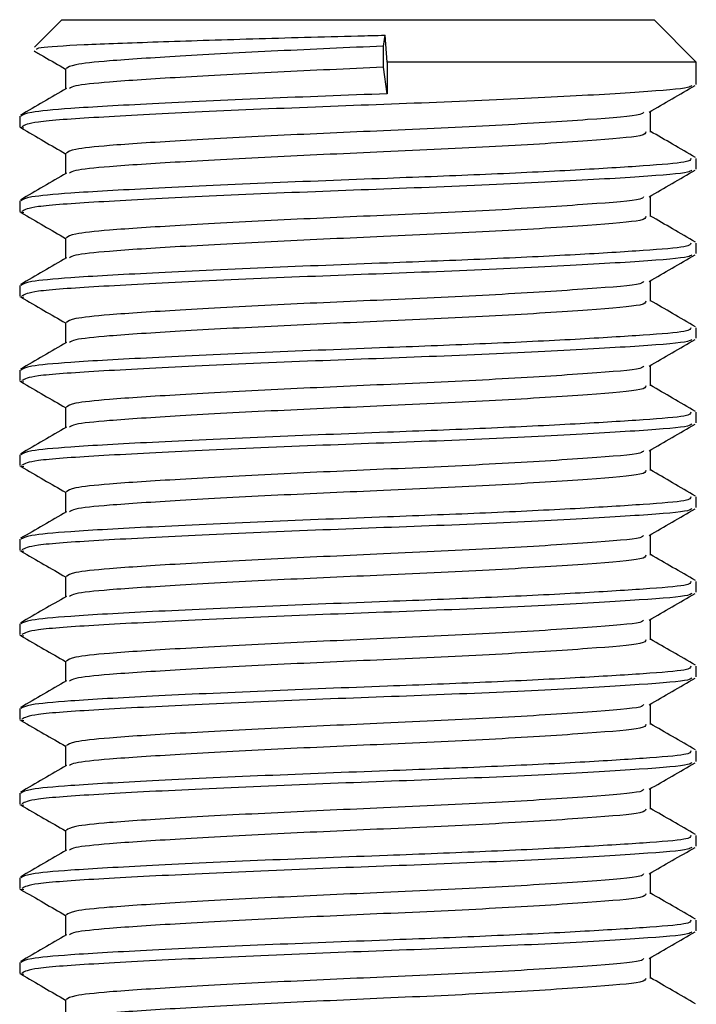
# Model space of a CAD drawing. Header units: millimetres. Extents: x -535 to 1155, y 0 to 326.
# Tile 44 of 116: x 69.16 to 73.52, y 159.23 to 165.57. Entities that reach past the tile are written whole.
import ezdxf

# ---------------------------------------------------------------- set-up
doc = ezdxf.new("R2010")
doc.units = ezdxf.units.MM

msp = doc.modelspace()

# ---------------------------------------------------------------- linework, layer by layer
at = {"color": 7, "linetype": 'Continuous', "lineweight": 25}
for p, q in [((69.4311, 165.5713), (69.2542, 165.3944)), ((69.4311, 165.5713), (73.2443, 165.5713)), ((73.5167, 165.2989), (73.2443, 165.5713)), ((71.501, 165.401), (71.5116, 165.4716)), ((71.5266, 165.2989), (71.5116, 165.4716)), ((71.501, 165.2648), (71.501, 165.401)), ((71.5266, 165.2989), (71.5266, 165.0946)), ((73.5167, 165.2989), (71.5266, 165.2989)), ((73.5167, 165.1549), (73.5167, 165.2989)), ((69.4535, 165.2568), (69.4535, 165.1245)), ((71.5266, 165.0946), (71.501, 165.2648)), ((73.2218, 164.8483), (73.2218, 164.981)), ((69.1587, 164.9505), (69.1587, 164.8824)), ((69.1605, 164.8787), (69.1844, 164.8747)), ((69.4535, 164.7121), (69.4535, 164.5798)), ((73.5167, 164.6102), (73.5167, 164.6784)), ((69.1587, 164.4058), (69.1587, 164.3377)), ((73.2218, 164.3035), (73.2218, 164.4363)), ((69.1605, 164.334), (69.1844, 164.3299)), ((69.4535, 164.1673), (69.4535, 164.0351)), ((73.5167, 164.0654), (73.5167, 164.1337)), ((73.2218, 163.7588), (73.2218, 163.8916)), ((69.1587, 163.861), (69.1587, 163.7929)), ((69.1605, 163.7892), (69.1844, 163.7852)), ((69.4535, 163.6226), (69.4535, 163.4903)), ((73.5167, 163.5207), (73.5167, 163.5889)), ((69.1587, 163.3163), (69.1587, 163.2482)), ((73.2218, 163.214), (73.2218, 163.3468)), ((69.1605, 163.2445), (69.1844, 163.2404)), ((69.4535, 163.0778), (69.4535, 162.9456)), ((73.5167, 162.9759), (73.5167, 163.0442)), ((69.1587, 162.7716), (69.1587, 162.7034)), ((73.2218, 162.6693), (73.2218, 162.8021)), ((69.1605, 162.6998), (69.1844, 162.6957)), ((69.4535, 162.5331), (69.4535, 162.4008)), ((73.5167, 162.4312), (73.5167, 162.4994)), ((73.2218, 162.1245), (73.2218, 162.2573)), ((69.1587, 162.2268), (69.1587, 162.1587)), ((69.1605, 162.155), (69.1844, 162.1509)), ((69.4535, 161.9883), (69.4535, 161.8561)), ((73.5167, 161.8864), (73.5167, 161.9547)), ((69.1587, 161.6821), (69.1587, 161.6139)), ((73.2218, 161.5798), (73.2218, 161.7126)), ((69.1605, 161.6103), (69.1844, 161.6062)), ((69.4535, 161.4436), (69.4535, 161.3113)), ((73.5167, 161.3417), (73.5167, 161.4099)), ((73.2218, 161.035), (73.2218, 161.1678)), ((69.1587, 161.1373), (69.1587, 161.0692)), ((69.1605, 161.0655), (69.1844, 161.0614)), ((69.4535, 160.8989), (69.4535, 160.7666)), ((73.5167, 160.7969), (73.5167, 160.8652)), ((69.1587, 160.5926), (69.1587, 160.5244)), ((73.2218, 160.4903), (73.2218, 160.6231)), ((69.1605, 160.5208), (69.1844, 160.5167)), ((69.4535, 160.3541), (69.4535, 160.2218)), ((73.5167, 160.2522), (73.5167, 160.3204)), ((69.1587, 160.0478), (69.1587, 159.9797)), ((73.2218, 159.9455), (73.2218, 160.0783)), ((69.1605, 159.976), (69.1844, 159.9719)), ((69.4535, 159.8094), (69.4535, 159.6771)), ((73.5167, 159.7075), (73.5167, 159.7757)), ((73.2218, 159.4008), (73.2218, 159.5336)), ((69.1587, 159.5031), (69.1587, 159.435)), ((69.1605, 159.4313), (69.1844, 159.4272)), ((69.4535, 159.2646), (69.4535, 159.1323))]:
    msp.add_line(p, q, dxfattribs=at)
for points, knots in [([(69.2683, 165.3803), (69.27, 165.3843), (69.2745, 165.3947), (69.5462, 165.4111), (70.0203, 165.4283), (70.6461, 165.4484), (71.1674, 165.4629), (71.453, 165.4701), (71.5116, 165.4716)], [0, 0, 0, 0, 0.127965, 0.335501, 0.543156, 0.74606, 0.947892, 1, 1, 1, 1]), ([(69.2526, 165.3698), (69.2734, 165.3578), (69.3404, 165.319), (69.4074, 165.2802), (69.4535, 165.2534)], [0, 0, 0, 0, 0.31059, 1, 1, 1, 1]), ([(71.501, 165.401), (71.271, 165.3909), (70.8041, 165.3704), (70.1725, 165.3357), (69.7369, 165.3082), (69.4921, 165.2821), (69.4703, 165.2651), (69.4598, 165.2568)], [0, 0, 0, 0, 0.219515, 0.445477, 0.663215, 0.836709, 1, 1, 1, 1]), ([(71.501, 165.2648), (71.271, 165.2547), (70.8043, 165.2342), (70.1718, 165.1995), (69.7391, 165.172), (69.5088, 165.1483), (69.4872, 165.1339), (69.4787, 165.1282)], [0, 0, 0, 0, 0.231138, 0.469064, 0.698332, 0.881012, 1, 1, 1, 1]), ([(69.46, 165.1283), (69.4107, 165.0997), (69.3121, 165.0426), (69.2134, 164.9855), (69.1641, 164.9569)], [0, 0, 0, 0, 0.499899, 1, 1, 1, 1]), ([(71.5266, 165.0946), (71.2606, 165.0845), (70.7206, 165.064), (69.9901, 165.0293), (69.4864, 165.0018), (69.2036, 164.9757), (69.1785, 164.9587), (69.1663, 164.9505)], [0, 0, 0, 0, 0.219724, 0.445894, 0.663841, 0.8375, 1, 1, 1, 1]), ([(73.4869, 165.147), (73.4818, 165.1428), (73.4634, 165.1278), (73.1774, 165.1054), (72.614, 165.0717), (71.8635, 165.0381), (71.0467, 165.0094), (70.266, 164.975), (69.6388, 164.9425), (69.2281, 164.9142), (69.1912, 164.8927), (69.1735, 164.8824)], [0, 0, 0, 0, 0.045903, 0.164003, 0.286424, 0.408791, 0.526908, 0.64991, 0.771452, 0.890003, 1, 1, 1, 1]), ([(73.2125, 164.9756), (73.2618, 165.0042), (73.3604, 165.0613), (73.459, 165.1184), (73.5083, 165.1469)], [0, 0, 0, 0, 0.49991, 1, 1, 1, 1]), ([(73.177, 164.9759), (73.1744, 164.9707), (73.1657, 164.9536), (72.84, 164.9286), (72.2572, 164.8903), (71.5278, 164.8573), (70.8033, 164.8257), (70.1727, 164.7909), (69.7369, 164.7635), (69.4921, 164.7373), (69.4703, 164.7203), (69.4598, 164.7121)], [0, 0, 0, 0, 0.056668, 0.186777, 0.322207, 0.454415, 0.574179, 0.69746, 0.816255, 0.910911, 1, 1, 1, 1]), ([(69.1671, 164.8746), (69.2164, 164.846), (69.3119, 164.7907), (69.4074, 164.7354), (69.4535, 164.7087)], [0, 0, 0, 0, 0.5163558, 1, 1, 1, 1]), ([(73.191, 164.8485), (73.1896, 164.8403), (73.1862, 164.8201), (72.8439, 164.7923), (72.2561, 164.7541), (71.528, 164.7211), (70.8035, 164.6895), (70.172, 164.6548), (69.7391, 164.6273), (69.5088, 164.6035), (69.4872, 164.5891), (69.4787, 164.5834)], [0, 0, 0, 0, 0.088493, 0.217979, 0.352759, 0.484334, 0.603524, 0.726214, 0.84444, 0.938642, 1, 1, 1, 1]), ([(73.5113, 164.6845), (73.462, 164.7131), (73.3655, 164.769), (73.269, 164.8249), (73.2218, 164.8522)], [0, 0, 0, 0, 0.51126, 1, 1, 1, 1]), ([(73.4813, 164.6784), (73.4804, 164.6701), (73.4785, 164.6528), (73.1935, 164.6303), (72.7579, 164.6031), (72.1788, 164.5749), (71.4842, 164.5482), (70.7193, 164.5192), (69.9904, 164.4845), (69.4864, 164.457), (69.2036, 164.4309), (69.1785, 164.414), (69.1663, 164.4058)], [0, 0, 0, 0, 0.08654, 0.180724, 0.278238, 0.377046, 0.472566, 0.588456, 0.707745, 0.822698, 0.914292, 1, 1, 1, 1]), ([(69.46, 164.5835), (69.4107, 164.555), (69.3121, 164.4978), (69.2134, 164.4407), (69.1641, 164.4122)], [0, 0, 0, 0, 0.4998987, 1, 1, 1, 1]), ([(73.4869, 164.6023), (73.4818, 164.5981), (73.4634, 164.583), (73.1774, 164.5606), (72.614, 164.5269), (71.8635, 164.4934), (71.0467, 164.4646), (70.266, 164.4303), (69.6388, 164.3977), (69.2281, 164.3694), (69.1912, 164.348), (69.1735, 164.3377)], [0, 0, 0, 0, 0.045903, 0.164003, 0.286424, 0.408791, 0.526908, 0.64991, 0.771452, 0.890003, 1, 1, 1, 1]), ([(73.2125, 164.4309), (73.2618, 164.4595), (73.3604, 164.5166), (73.459, 164.5736), (73.5083, 164.6022)], [0, 0, 0, 0, 0.49991, 1, 1, 1, 1]), ([(73.177, 164.4312), (73.1744, 164.426), (73.1657, 164.4089), (72.84, 164.3838), (72.2572, 164.3455), (71.5278, 164.3125), (70.8033, 164.2809), (70.1727, 164.2462), (69.7369, 164.2187), (69.4921, 164.1926), (69.4703, 164.1756), (69.4598, 164.1673)], [0, 0, 0, 0, 0.056668, 0.186777, 0.322207, 0.454415, 0.574179, 0.69746, 0.816255, 0.910911, 1, 1, 1, 1]), ([(69.1671, 164.3298), (69.2164, 164.3013), (69.3119, 164.246), (69.4074, 164.1907), (69.4535, 164.1639)], [0, 0, 0, 0, 0.516356, 1, 1, 1, 1]), ([(73.191, 164.3038), (73.1896, 164.2956), (73.1862, 164.2753), (72.8439, 164.2476), (72.2561, 164.2094), (71.528, 164.1763), (70.8035, 164.1447), (70.172, 164.11), (69.7391, 164.0825), (69.5088, 164.0588), (69.4872, 164.0444), (69.4787, 164.0387)], [0, 0, 0, 0, 0.088493, 0.217979, 0.352759, 0.484334, 0.603524, 0.726214, 0.84444, 0.938642, 1, 1, 1, 1]), ([(73.5113, 164.1398), (73.462, 164.1684), (73.3655, 164.2242), (73.269, 164.2801), (73.2218, 164.3074)], [0, 0, 0, 0, 0.51126, 1, 1, 1, 1]), ([(73.4813, 164.1337), (73.4804, 164.1254), (73.4785, 164.1081), (73.1935, 164.0856), (72.7579, 164.0584), (72.1788, 164.0302), (71.4842, 164.0034), (70.7193, 163.9745), (69.9904, 163.9398), (69.4864, 163.9123), (69.2036, 163.8862), (69.1785, 163.8692), (69.1663, 163.861)], [0, 0, 0, 0, 0.08654, 0.180724, 0.278238, 0.377046, 0.472566, 0.588456, 0.707745, 0.822698, 0.914292, 1, 1, 1, 1]), ([(69.46, 164.0388), (69.4107, 164.0102), (69.3121, 163.9531), (69.2134, 163.896), (69.1641, 163.8674)], [0, 0, 0, 0, 0.499899, 1, 1, 1, 1]), ([(73.4869, 164.0575), (73.4818, 164.0533), (73.4634, 164.0383), (73.1774, 164.0159), (72.614, 163.9822), (71.8635, 163.9486), (71.0467, 163.9199), (70.266, 163.8855), (69.6388, 163.853), (69.2281, 163.8247), (69.1912, 163.8032), (69.1735, 163.7929)], [0, 0, 0, 0, 0.0459027, 0.1640029, 0.2864241, 0.4087912, 0.5269075, 0.6499103, 0.7714525, 0.8900034, 1, 1, 1, 1]), ([(73.2125, 163.8862), (73.2618, 163.9147), (73.3604, 163.9718), (73.459, 164.0289), (73.5083, 164.0574)], [0, 0, 0, 0, 0.49991, 1, 1, 1, 1]), ([(73.177, 163.8865), (73.1744, 163.8813), (73.1657, 163.8641), (72.84, 163.8391), (72.2572, 163.8008), (71.5278, 163.7678), (70.8033, 163.7362), (70.1727, 163.7014), (69.7369, 163.674), (69.4921, 163.6478), (69.4703, 163.6308), (69.4598, 163.6226)], [0, 0, 0, 0, 0.056668, 0.186777, 0.322207, 0.454415, 0.574179, 0.69746, 0.816255, 0.910911, 1, 1, 1, 1]), ([(69.1671, 163.7851), (69.2164, 163.7565), (69.3119, 163.7012), (69.4074, 163.6459), (69.4535, 163.6192)], [0, 0, 0, 0, 0.516356, 1, 1, 1, 1]), ([(73.191, 163.759), (73.1896, 163.7508), (73.1862, 163.7306), (72.8439, 163.7029), (72.2561, 163.6646), (71.528, 163.6316), (70.8035, 163.6), (70.172, 163.5653), (69.7391, 163.5378), (69.5088, 163.514), (69.4872, 163.4996), (69.4787, 163.4939)], [0, 0, 0, 0, 0.0884933, 0.2179785, 0.3527595, 0.4843338, 0.6035239, 0.7262144, 0.8444398, 0.9386418, 1, 1, 1, 1]), ([(73.5113, 163.595), (73.462, 163.6236), (73.3655, 163.6795), (73.269, 163.7354), (73.2218, 163.7627)], [0, 0, 0, 0, 0.51126, 1, 1, 1, 1]), ([(73.4813, 163.5889), (73.4804, 163.5806), (73.4785, 163.5633), (73.1935, 163.5408), (72.7579, 163.5136), (72.1788, 163.4854), (71.4842, 163.4587), (70.7193, 163.4297), (69.9904, 163.395), (69.4864, 163.3675), (69.2036, 163.3414), (69.1785, 163.3245), (69.1663, 163.3163)], [0, 0, 0, 0, 0.08654, 0.180724, 0.278238, 0.377046, 0.472566, 0.588456, 0.707745, 0.822698, 0.914292, 1, 1, 1, 1]), ([(73.4869, 163.5128), (73.4818, 163.5086), (73.4634, 163.4935), (73.1774, 163.4711), (72.614, 163.4374), (71.8635, 163.4039), (71.0467, 163.3751), (70.266, 163.3408), (69.6388, 163.3082), (69.2281, 163.2799), (69.1912, 163.2585), (69.1735, 163.2482)], [0, 0, 0, 0, 0.045903, 0.164003, 0.286424, 0.408791, 0.526908, 0.64991, 0.771452, 0.890003, 1, 1, 1, 1]), ([(73.2125, 163.3414), (73.2618, 163.37), (73.3604, 163.4271), (73.459, 163.4841), (73.5083, 163.5127)], [0, 0, 0, 0, 0.49991, 1, 1, 1, 1]), ([(69.46, 163.4941), (69.4107, 163.4655), (69.3121, 163.4083), (69.2134, 163.3512), (69.1641, 163.3227)], [0, 0, 0, 0, 0.4998987, 1, 1, 1, 1]), ([(73.177, 163.3417), (73.1744, 163.3365), (73.1657, 163.3194), (72.84, 163.2943), (72.2572, 163.2561), (71.5278, 163.223), (70.8033, 163.1914), (70.1727, 163.1567), (69.7369, 163.1292), (69.4921, 163.1031), (69.4703, 163.0861), (69.4598, 163.0778)], [0, 0, 0, 0, 0.056668, 0.186777, 0.322207, 0.454415, 0.574179, 0.69746, 0.816255, 0.910911, 1, 1, 1, 1]), ([(69.1671, 163.2403), (69.2164, 163.2118), (69.3119, 163.1565), (69.4074, 163.1012), (69.4535, 163.0744)], [0, 0, 0, 0, 0.516356, 1, 1, 1, 1]), ([(73.191, 163.2143), (73.1896, 163.2061), (73.1862, 163.1859), (72.8439, 163.1581), (72.2561, 163.1199), (71.528, 163.0868), (70.8035, 163.0552), (70.172, 163.0205), (69.7391, 162.993), (69.5088, 162.9693), (69.4872, 162.9549), (69.4787, 162.9492)], [0, 0, 0, 0, 0.088493, 0.217979, 0.352759, 0.484334, 0.603524, 0.726214, 0.84444, 0.938642, 1, 1, 1, 1]), ([(73.5113, 163.0503), (73.462, 163.0789), (73.3655, 163.1347), (73.269, 163.1906), (73.2218, 163.2179)], [0, 0, 0, 0, 0.51126, 1, 1, 1, 1]), ([(73.4813, 163.0442), (73.4804, 163.0359), (73.4785, 163.0186), (73.1935, 162.9961), (72.7579, 162.9689), (72.1788, 162.9407), (71.4842, 162.9139), (70.7193, 162.885), (69.9904, 162.8503), (69.4864, 162.8228), (69.2036, 162.7967), (69.1785, 162.7797), (69.1663, 162.7716)], [0, 0, 0, 0, 0.08654, 0.180724, 0.278238, 0.377046, 0.472566, 0.588456, 0.707745, 0.822698, 0.914292, 1, 1, 1, 1]), ([(69.46, 162.9493), (69.4107, 162.9207), (69.3121, 162.8636), (69.2134, 162.8065), (69.1641, 162.7779)], [0, 0, 0, 0, 0.499899, 1, 1, 1, 1]), ([(73.4869, 162.968), (73.4818, 162.9638), (73.4634, 162.9488), (73.1774, 162.9264), (72.614, 162.8927), (71.8635, 162.8591), (71.0467, 162.8304), (70.266, 162.796), (69.6388, 162.7635), (69.2281, 162.7352), (69.1912, 162.7137), (69.1735, 162.7034)], [0, 0, 0, 0, 0.045903, 0.164003, 0.286424, 0.408791, 0.526908, 0.64991, 0.771452, 0.890003, 1, 1, 1, 1]), ([(73.2125, 162.7967), (73.2618, 162.8252), (73.3604, 162.8823), (73.459, 162.9394), (73.5083, 162.9679)], [0, 0, 0, 0, 0.49991, 1, 1, 1, 1]), ([(73.177, 162.797), (73.1744, 162.7918), (73.1657, 162.7746), (72.84, 162.7496), (72.2572, 162.7113), (71.5278, 162.6783), (70.8033, 162.6467), (70.1727, 162.612), (69.7369, 162.5845), (69.4921, 162.5583), (69.4703, 162.5413), (69.4598, 162.5331)], [0, 0, 0, 0, 0.056668, 0.186777, 0.322207, 0.454415, 0.574179, 0.69746, 0.816255, 0.910911, 1, 1, 1, 1]), ([(69.1671, 162.6956), (69.2164, 162.667), (69.3119, 162.6117), (69.4074, 162.5564), (69.4535, 162.5297)], [0, 0, 0, 0, 0.516356, 1, 1, 1, 1]), ([(73.191, 162.6695), (73.1896, 162.6613), (73.1862, 162.6411), (72.8439, 162.6134), (72.2561, 162.5751), (71.528, 162.5421), (70.8035, 162.5105), (70.172, 162.4758), (69.7391, 162.4483), (69.5088, 162.4246), (69.4872, 162.4101), (69.4787, 162.4044)], [0, 0, 0, 0, 0.088493, 0.217979, 0.352759, 0.484334, 0.603524, 0.726214, 0.84444, 0.938642, 1, 1, 1, 1]), ([(73.5113, 162.5056), (73.462, 162.5341), (73.3655, 162.59), (73.269, 162.6459), (73.2218, 162.6732)], [0, 0, 0, 0, 0.51126, 1, 1, 1, 1]), ([(73.4813, 162.4994), (73.4804, 162.4911), (73.4785, 162.4738), (73.1935, 162.4513), (72.7579, 162.4241), (72.1788, 162.3959), (71.4842, 162.3692), (70.7193, 162.3402), (69.9904, 162.3055), (69.4864, 162.2781), (69.2036, 162.2519), (69.1785, 162.235), (69.1663, 162.2268)], [0, 0, 0, 0, 0.08654, 0.180724, 0.278238, 0.377046, 0.472566, 0.588456, 0.707745, 0.822698, 0.914292, 1, 1, 1, 1]), ([(69.46, 162.4046), (69.4107, 162.376), (69.3121, 162.3189), (69.2134, 162.2617), (69.1641, 162.2332)], [0, 0, 0, 0, 0.499899, 1, 1, 1, 1]), ([(73.4869, 162.4233), (73.4818, 162.4191), (73.4634, 162.404), (73.1774, 162.3817), (72.614, 162.3479), (71.8635, 162.3144), (71.0467, 162.2856), (70.266, 162.2513), (69.6388, 162.2187), (69.2281, 162.1904), (69.1912, 162.169), (69.1735, 162.1587)], [0, 0, 0, 0, 0.045903, 0.164003, 0.286424, 0.408791, 0.526908, 0.64991, 0.771452, 0.890003, 1, 1, 1, 1]), ([(73.2125, 162.2519), (73.2618, 162.2805), (73.3604, 162.3376), (73.459, 162.3947), (73.5083, 162.4232)], [0, 0, 0, 0, 0.49991, 1, 1, 1, 1]), ([(73.177, 162.2522), (73.1744, 162.247), (73.1657, 162.2299), (72.84, 162.2049), (72.2572, 162.1666), (71.5278, 162.1335), (70.8033, 162.1019), (70.1727, 162.0672), (69.7369, 162.0397), (69.4921, 162.0136), (69.4703, 161.9966), (69.4598, 161.9883)], [0, 0, 0, 0, 0.056668, 0.186777, 0.322207, 0.454415, 0.574179, 0.69746, 0.816255, 0.910911, 1, 1, 1, 1]), ([(69.1671, 162.1508), (69.2164, 162.1223), (69.3119, 162.067), (69.4074, 162.0117), (69.4535, 161.9849)], [0, 0, 0, 0, 0.5163558, 1, 1, 1, 1]), ([(73.191, 162.1248), (73.1896, 162.1166), (73.1862, 162.0964), (72.8439, 162.0686), (72.2561, 162.0304), (71.528, 161.9973), (70.8035, 161.9657), (70.172, 161.931), (69.7391, 161.9035), (69.5088, 161.8798), (69.4872, 161.8654), (69.4787, 161.8597)], [0, 0, 0, 0, 0.088493, 0.217979, 0.352759, 0.484334, 0.603524, 0.726214, 0.84444, 0.938642, 1, 1, 1, 1]), ([(73.5113, 161.9608), (73.462, 161.9894), (73.3655, 162.0452), (73.269, 162.1011), (73.2218, 162.1284)], [0, 0, 0, 0, 0.51126, 1, 1, 1, 1]), ([(73.4813, 161.9547), (73.4804, 161.9464), (73.4785, 161.9291), (73.1935, 161.9066), (72.7579, 161.8794), (72.1788, 161.8512), (71.4842, 161.8244), (70.7193, 161.7955), (69.9904, 161.7608), (69.4864, 161.7333), (69.2036, 161.7072), (69.1785, 161.6903), (69.1663, 161.6821)], [0, 0, 0, 0, 0.08654, 0.180724, 0.278238, 0.377046, 0.472566, 0.588456, 0.707745, 0.822698, 0.914292, 1, 1, 1, 1]), ([(69.46, 161.8598), (69.4107, 161.8312), (69.3121, 161.7741), (69.2134, 161.717), (69.1641, 161.6884)], [0, 0, 0, 0, 0.4998987, 1, 1, 1, 1]), ([(73.4869, 161.8785), (73.4818, 161.8743), (73.4634, 161.8593), (73.1774, 161.8369), (72.614, 161.8032), (71.8635, 161.7696), (71.0467, 161.7409), (70.266, 161.7065), (69.6388, 161.674), (69.2281, 161.6457), (69.1912, 161.6243), (69.1735, 161.6139)], [0, 0, 0, 0, 0.045903, 0.164003, 0.286424, 0.408791, 0.526908, 0.64991, 0.771452, 0.890003, 1, 1, 1, 1]), ([(73.2125, 161.7072), (73.2618, 161.7357), (73.3604, 161.7928), (73.459, 161.8499), (73.5083, 161.8785)], [0, 0, 0, 0, 0.49991, 1, 1, 1, 1]), ([(73.177, 161.7075), (73.1744, 161.7023), (73.1657, 161.6851), (72.84, 161.6601), (72.2572, 161.6218), (71.5278, 161.5888), (70.8033, 161.5572), (70.1727, 161.5225), (69.7369, 161.495), (69.4921, 161.4688), (69.4703, 161.4518), (69.4598, 161.4436)], [0, 0, 0, 0, 0.0566683, 0.1867771, 0.3222071, 0.4544151, 0.5741791, 0.6974605, 0.8162551, 0.9109108, 1, 1, 1, 1]), ([(69.1671, 161.6061), (69.2164, 161.5775), (69.3119, 161.5223), (69.4074, 161.4669), (69.4535, 161.4402)], [0, 0, 0, 0, 0.516356, 1, 1, 1, 1]), ([(73.191, 161.58), (73.1896, 161.5718), (73.1862, 161.5516), (72.8439, 161.5239), (72.2561, 161.4856), (71.528, 161.4526), (70.8035, 161.421), (70.172, 161.3863), (69.7391, 161.3588), (69.5088, 161.3351), (69.4872, 161.3206), (69.4787, 161.3149)], [0, 0, 0, 0, 0.088493, 0.217979, 0.352759, 0.484334, 0.603524, 0.726214, 0.84444, 0.938642, 1, 1, 1, 1]), ([(73.5113, 161.4161), (73.462, 161.4446), (73.3655, 161.5005), (73.269, 161.5564), (73.2218, 161.5837)], [0, 0, 0, 0, 0.51126, 1, 1, 1, 1]), ([(73.4813, 161.4099), (73.4804, 161.4016), (73.4785, 161.3843), (73.1935, 161.3618), (72.7579, 161.3347), (72.1788, 161.3064), (71.4842, 161.2797), (70.7193, 161.2507), (69.9904, 161.2161), (69.4864, 161.1886), (69.2036, 161.1625), (69.1785, 161.1455), (69.1663, 161.1373)], [0, 0, 0, 0, 0.08654, 0.180724, 0.278238, 0.377046, 0.472566, 0.588456, 0.707745, 0.822698, 0.914292, 1, 1, 1, 1]), ([(69.46, 161.3151), (69.4107, 161.2865), (69.3121, 161.2294), (69.2134, 161.1723), (69.1641, 161.1437)], [0, 0, 0, 0, 0.499899, 1, 1, 1, 1]), ([(73.4869, 161.3338), (73.4818, 161.3296), (73.4634, 161.3145), (73.1774, 161.2922), (72.614, 161.2584), (71.8635, 161.2249), (71.0467, 161.1961), (70.266, 161.1618), (69.6388, 161.1292), (69.2281, 161.1009), (69.1912, 161.0795), (69.1735, 161.0692)], [0, 0, 0, 0, 0.045903, 0.164003, 0.286424, 0.408791, 0.526908, 0.64991, 0.771452, 0.890003, 1, 1, 1, 1]), ([(73.2125, 161.1624), (73.2618, 161.191), (73.3604, 161.2481), (73.459, 161.3052), (73.5083, 161.3337)], [0, 0, 0, 0, 0.49991, 1, 1, 1, 1]), ([(73.177, 161.1627), (73.1744, 161.1575), (73.1657, 161.1404), (72.84, 161.1154), (72.2572, 161.0771), (71.5278, 161.044), (70.8033, 161.0124), (70.1727, 160.9777), (69.7369, 160.9502), (69.4921, 160.9241), (69.4703, 160.9071), (69.4598, 160.8988)], [0, 0, 0, 0, 0.0566683, 0.1867771, 0.3222071, 0.4544151, 0.5741791, 0.6974605, 0.8162551, 0.9109108, 1, 1, 1, 1]), ([(69.1671, 161.0613), (69.2164, 161.0328), (69.3119, 160.9775), (69.4074, 160.9222), (69.4535, 160.8954)], [0, 0, 0, 0, 0.516356, 1, 1, 1, 1]), ([(73.191, 161.0353), (73.1896, 161.0271), (73.1862, 161.0069), (72.8439, 160.9791), (72.2561, 160.9409), (71.528, 160.9079), (70.8035, 160.8763), (70.172, 160.8415), (69.7391, 160.814), (69.5088, 160.7903), (69.4872, 160.7759), (69.4787, 160.7702)], [0, 0, 0, 0, 0.088493, 0.217979, 0.352759, 0.484334, 0.603524, 0.726214, 0.84444, 0.938642, 1, 1, 1, 1]), ([(73.5113, 160.8713), (73.462, 160.8999), (73.3655, 160.9557), (73.269, 161.0116), (73.2218, 161.039)], [0, 0, 0, 0, 0.51126, 1, 1, 1, 1]), ([(73.4813, 160.8652), (73.4804, 160.8569), (73.4785, 160.8396), (73.1935, 160.8171), (72.7579, 160.7899), (72.1788, 160.7617), (71.4842, 160.7349), (70.7193, 160.706), (69.9904, 160.6713), (69.4864, 160.6438), (69.2036, 160.6177), (69.1785, 160.6008), (69.1663, 160.5926)], [0, 0, 0, 0, 0.08654, 0.180724, 0.278238, 0.377046, 0.472566, 0.588456, 0.707745, 0.822698, 0.914292, 1, 1, 1, 1]), ([(73.4869, 160.789), (73.4818, 160.7848), (73.4634, 160.7698), (73.1774, 160.7474), (72.614, 160.7137), (71.8635, 160.6802), (71.0467, 160.6514), (70.266, 160.6171), (69.6388, 160.5845), (69.2281, 160.5562), (69.1912, 160.5348), (69.1735, 160.5244)], [0, 0, 0, 0, 0.045903, 0.164003, 0.286424, 0.408791, 0.526908, 0.64991, 0.771452, 0.890003, 1, 1, 1, 1]), ([(73.2125, 160.6177), (73.2618, 160.6462), (73.3604, 160.7033), (73.459, 160.7604), (73.5083, 160.789)], [0, 0, 0, 0, 0.49991, 1, 1, 1, 1]), ([(69.46, 160.7703), (69.4107, 160.7418), (69.3121, 160.6846), (69.2134, 160.6275), (69.1641, 160.5989)], [0, 0, 0, 0, 0.4998987, 1, 1, 1, 1]), ([(73.177, 160.618), (73.1744, 160.6128), (73.1657, 160.5956), (72.84, 160.5706), (72.2572, 160.5323), (71.5278, 160.4993), (70.8033, 160.4677), (70.1727, 160.433), (69.7369, 160.4055), (69.4921, 160.3793), (69.4703, 160.3623), (69.4598, 160.3541)], [0, 0, 0, 0, 0.0566683, 0.1867771, 0.3222071, 0.4544151, 0.5741791, 0.6974605, 0.8162551, 0.9109108, 1, 1, 1, 1]), ([(69.1671, 160.5166), (69.2164, 160.488), (69.3119, 160.4328), (69.4074, 160.3775), (69.4535, 160.3507)], [0, 0, 0, 0, 0.516356, 1, 1, 1, 1]), ([(73.191, 160.4905), (73.1896, 160.4823), (73.1862, 160.4621), (72.8439, 160.4344), (72.2561, 160.3962), (71.528, 160.3631), (70.8035, 160.3315), (70.172, 160.2968), (69.7391, 160.2693), (69.5088, 160.2456), (69.4872, 160.2311), (69.4787, 160.2254)], [0, 0, 0, 0, 0.088493, 0.217979, 0.352759, 0.484334, 0.603524, 0.726214, 0.84444, 0.938642, 1, 1, 1, 1]), ([(73.5113, 160.3266), (73.462, 160.3551), (73.3655, 160.411), (73.269, 160.4669), (73.2218, 160.4942)], [0, 0, 0, 0, 0.5112595, 1, 1, 1, 1]), ([(73.4813, 160.3204), (73.4804, 160.3122), (73.4785, 160.2948), (73.1935, 160.2724), (72.7579, 160.2452), (72.1788, 160.2169), (71.4842, 160.1902), (70.7193, 160.1612), (69.9904, 160.1266), (69.4864, 160.0991), (69.2036, 160.073), (69.1785, 160.056), (69.1663, 160.0478)], [0, 0, 0, 0, 0.0865397, 0.1807239, 0.2782381, 0.3770459, 0.4725658, 0.5884558, 0.7077454, 0.8226984, 0.9142919, 1, 1, 1, 1]), ([(69.46, 160.2256), (69.4107, 160.197), (69.3121, 160.1399), (69.2134, 160.0828), (69.1641, 160.0542)], [0, 0, 0, 0, 0.499899, 1, 1, 1, 1]), ([(73.4869, 160.2443), (73.4818, 160.2401), (73.4634, 160.225), (73.1774, 160.2027), (72.614, 160.1689), (71.8635, 160.1354), (71.0467, 160.1066), (70.266, 160.0723), (69.6388, 160.0397), (69.2281, 160.0115), (69.1912, 159.99), (69.1735, 159.9797)], [0, 0, 0, 0, 0.045903, 0.164003, 0.286424, 0.408791, 0.526908, 0.64991, 0.771452, 0.890003, 1, 1, 1, 1]), ([(73.2125, 160.0729), (73.2618, 160.1015), (73.3604, 160.1586), (73.459, 160.2157), (73.5083, 160.2442)], [0, 0, 0, 0, 0.4999098, 1, 1, 1, 1]), ([(73.177, 160.0732), (73.1744, 160.068), (73.1657, 160.0509), (72.84, 160.0259), (72.2572, 159.9876), (71.5278, 159.9546), (70.8033, 159.923), (70.1727, 159.8882), (69.7369, 159.8607), (69.4921, 159.8346), (69.4703, 159.8176), (69.4598, 159.8094)], [0, 0, 0, 0, 0.0566683, 0.1867771, 0.3222071, 0.4544151, 0.5741791, 0.6974605, 0.8162551, 0.9109108, 1, 1, 1, 1]), ([(69.1671, 159.9718), (69.2164, 159.9433), (69.3119, 159.888), (69.4074, 159.8327), (69.4535, 159.806)], [0, 0, 0, 0, 0.516356, 1, 1, 1, 1]), ([(73.191, 159.9458), (73.1896, 159.9376), (73.1862, 159.9174), (72.8439, 159.8896), (72.2561, 159.8514), (71.528, 159.8184), (70.8035, 159.7868), (70.172, 159.752), (69.7391, 159.7245), (69.5088, 159.7008), (69.4872, 159.6864), (69.4787, 159.6807)], [0, 0, 0, 0, 0.088493, 0.217979, 0.352759, 0.484334, 0.603524, 0.726214, 0.84444, 0.938642, 1, 1, 1, 1]), ([(73.5113, 159.7818), (73.462, 159.8104), (73.3655, 159.8662), (73.269, 159.9221), (73.2218, 159.9495)], [0, 0, 0, 0, 0.51126, 1, 1, 1, 1]), ([(73.4813, 159.7757), (73.4804, 159.7674), (73.4785, 159.7501), (73.1935, 159.7276), (72.7579, 159.7004), (72.1788, 159.6722), (71.4842, 159.6454), (70.7193, 159.6165), (69.9904, 159.5818), (69.4864, 159.5543), (69.2036, 159.5282), (69.1785, 159.5113), (69.1663, 159.5031)], [0, 0, 0, 0, 0.08654, 0.180724, 0.278238, 0.377046, 0.472566, 0.588456, 0.707745, 0.822698, 0.914292, 1, 1, 1, 1]), ([(73.4869, 159.6996), (73.4818, 159.6953), (73.4634, 159.6803), (73.1774, 159.6579), (72.614, 159.6242), (71.8635, 159.5907), (71.0467, 159.5619), (70.266, 159.5276), (69.6388, 159.495), (69.2281, 159.4667), (69.1912, 159.4453), (69.1735, 159.435)], [0, 0, 0, 0, 0.045903, 0.164003, 0.286424, 0.408791, 0.526908, 0.64991, 0.771452, 0.890003, 1, 1, 1, 1]), ([(73.2125, 159.5282), (73.2618, 159.5567), (73.3604, 159.6138), (73.459, 159.6709), (73.5083, 159.6995)], [0, 0, 0, 0, 0.49991, 1, 1, 1, 1]), ([(69.46, 159.6808), (69.4107, 159.6523), (69.3121, 159.5951), (69.2134, 159.538), (69.1641, 159.5095)], [0, 0, 0, 0, 0.499899, 1, 1, 1, 1]), ([(73.177, 159.5285), (73.1744, 159.5233), (73.1657, 159.5061), (72.84, 159.4811), (72.2572, 159.4428), (71.5278, 159.4098), (70.8033, 159.3782), (70.1727, 159.3435), (69.7369, 159.316), (69.4921, 159.2898), (69.4703, 159.2728), (69.4598, 159.2646)], [0, 0, 0, 0, 0.0566683, 0.1867771, 0.3222071, 0.4544151, 0.5741791, 0.6974605, 0.8162551, 0.9109108, 1, 1, 1, 1]), ([(69.1671, 159.4271), (69.2164, 159.3986), (69.3119, 159.3433), (69.4074, 159.288), (69.4535, 159.2612)], [0, 0, 0, 0, 0.516356, 1, 1, 1, 1]), ([(73.191, 159.401), (73.1896, 159.3928), (73.1862, 159.3726), (72.8439, 159.3449), (72.2561, 159.3067), (71.528, 159.2736), (70.8035, 159.242), (70.172, 159.2073), (69.7391, 159.1798), (69.5088, 159.1561), (69.4872, 159.1416), (69.4787, 159.136)], [0, 0, 0, 0, 0.088493, 0.217979, 0.352759, 0.484334, 0.603524, 0.726214, 0.84444, 0.938642, 1, 1, 1, 1]), ([(73.5113, 159.2371), (73.462, 159.2656), (73.3655, 159.3215), (73.269, 159.3774), (73.2218, 159.4047)], [0, 0, 0, 0, 0.51126, 1, 1, 1, 1])]:
    msp.add_open_spline(points, degree=3, knots=knots, dxfattribs=at)

doc.saveas('drawing.dxf')
